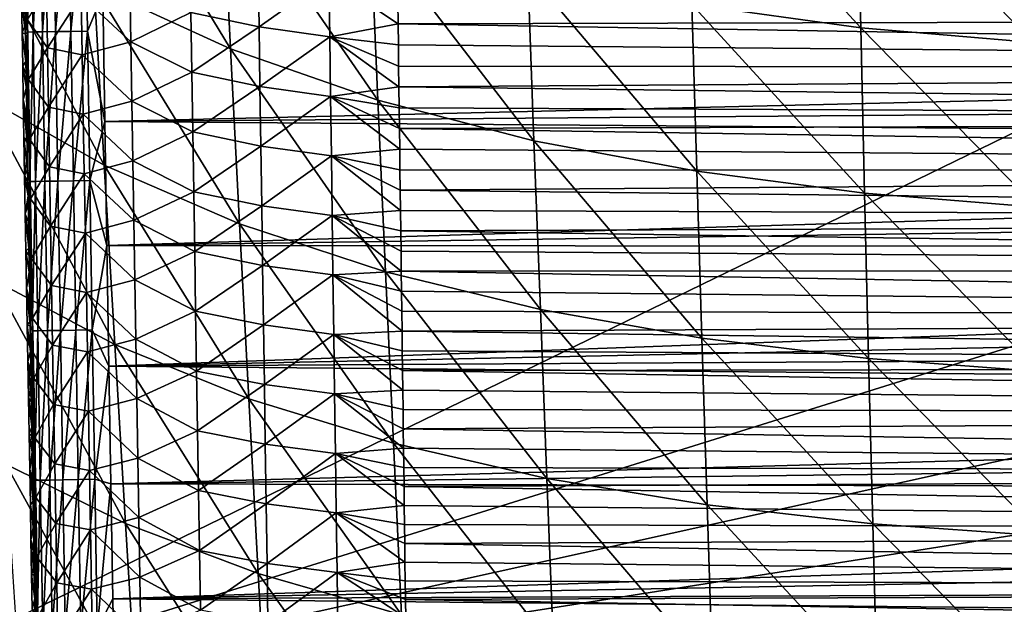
# Model space of a CAD drawing. Header units: metres. Extents: x -26 to 26, y -119 to 32.
# Tile 83 of 208: x -15.66 to -6.73, y -64.53 to -59.22. Entities that reach past the tile are written whole.
import ezdxf

# ---------------------------------------------------------------- set-up
doc = ezdxf.new("R2010")
doc.units = ezdxf.units.M
doc.layers.add('solid_13_411_041_XXX', color=7, linetype='CONTINUOUS')

msp = doc.modelspace()

# ---------------------------------------------------------------- linework, layer by layer
at = {"layer": 'solid_13_411_041_XXX'}
for points in [[(18.75638, -47.877621, 104.899536), (-18.756439, -47.877621, 104.899536), (-17.733347, -65.649178, 104.899536)], [(18.384905, -54.359974, 104.899536), (18.75638, -47.877621, 104.899536), (-17.733347, -65.649178, 104.899536)], [(18.19347, -57.705891, 104.899536), (18.384905, -54.359974, 104.899536), (-17.733347, -65.649178, 104.899536)], [(-15.074582, -57.292931, 77.79142), (-13.824522, -57.899902, 76.72319), (-13.744718, -59.487816, 76.744843)], [(-14.983351, -58.918812, 77.816521), (-15.074582, -57.292931, 77.79142), (-13.744718, -59.487816, 76.744843)], [(-9.605467, -57.572281, 74.122528), (-8.062979, -57.796108, 73.481682), (-8.028435, -59.296619, 73.492142)], [(-9.561304, -59.085968, 74.13723), (-9.605467, -57.572281, 74.122528), (-8.028435, -59.296619, 73.492142)], [(18.061581, -60.006821, 104.899536), (18.19347, -57.705891, 104.899536), (-17.733347, -65.649178, 104.899536)], [(-8.062979, -57.796108, 73.481682), (-6.487085, -57.939499, 72.953339), (-6.461034, -59.431572, 72.960167)], [(-8.028435, -59.296619, 73.492142), (-8.062979, -57.796108, 73.481682), (-6.461034, -59.431572, 72.960167)], [(-13.824522, -57.899902, 76.72319), (-12.475445, -58.396793, 75.755714), (-12.40751, -59.953625, 75.773773)], [(-13.744718, -59.487816, 76.744843), (-13.824522, -57.899902, 76.72319), (-12.40751, -59.953625, 75.773773)], [(-15.558095, -57.979141, 144.738068), (-15.609488, -57.979969, 144.5896), (-15.58809, -59.335865, 144.589355)], [(-15.58809, -59.335865, 144.589355), (-15.609488, -57.979969, 144.5896), (-15.609021, -59.106041, 144.442932)], [(-15.53675, -59.335033, 144.7379), (-15.558095, -57.979141, 144.738068), (-15.58809, -59.335865, 144.589355)], [(-15.471284, -57.97776, 144.876556), (-15.558095, -57.979141, 144.738068), (-15.53675, -59.335033, 144.7379)], [(-15.449959, -59.333637, 144.876465), (-15.471284, -57.97776, 144.876556), (-15.53675, -59.335033, 144.7379)], [(-15.353293, -57.975895, 144.992813), (-15.471284, -57.97776, 144.876556), (-15.449959, -59.333637, 144.876465)], [(-15.331953, -59.331741, 144.992813), (-15.353293, -57.975895, 144.992813), (-15.449959, -59.333637, 144.876465)], [(-15.21358, -57.973694, 145.07756), (-15.353293, -57.975895, 144.992813), (-15.331953, -59.331741, 144.992813)], [(-15.1922, -59.329506, 145.077621), (-15.21358, -57.973694, 145.07756), (-15.331953, -59.331741, 144.992813)], [(-15.064425, -57.971348, 145.12674), (-15.21358, -57.973694, 145.07756), (-15.1922, -59.329506, 145.077621)], [(-15.042994, -59.327122, 145.126846), (-15.064425, -57.971348, 145.12674), (-15.1922, -59.329506, 145.077621)], [(-14.902362, -58.99255, 145.141998), (-15.064425, -57.971348, 145.12674), (-15.042994, -59.327122, 145.126846)], [(-16.102106, -58.247169, 78.984161), (-14.983351, -58.918812, 77.816521), (-14.889963, -60.544598, 77.834793)], [(-15.998323, -59.917747, 79.004135), (-16.102106, -58.247169, 78.984161), (-14.889963, -60.544598, 77.834793)], [(-12.475445, -58.396793, 75.755714), (-11.048442, -58.789207, 74.89267), (-10.992117, -60.321491, 74.907181)], [(-12.40751, -59.953625, 75.773773), (-12.475445, -58.396793, 75.755714), (-10.992117, -60.321491, 74.907181)], [(-14.104166, -59.157574, 139.244781), (-13.494273, -58.747501, 138.918732), (-13.486294, -59.288578, 138.923401)], [(-13.486294, -59.288578, 138.923401), (-13.494273, -58.747501, 138.918732), (-12.852748, -58.839252, 138.734909)], [(-13.486294, -59.288578, 138.923401), (-12.852748, -58.839252, 138.734909), (-12.845281, -59.379295, 138.739746)], [(-12.852748, -58.839252, 138.734909), (-12.22746, -59.068371, 138.679581), (-12.224964, -59.261234, 138.681335)], [(-12.845281, -59.379295, 138.739746), (-12.852748, -58.839252, 138.734909), (-12.224964, -59.261234, 138.681335)], [(-11.048442, -58.789207, 74.89267), (-9.561304, -59.085968, 74.13723), (-9.515837, -60.599682, 74.148346)], [(-10.992117, -60.321491, 74.907181), (-11.048442, -58.789207, 74.89267), (-9.515837, -60.599682, 74.148346)], [(-15.405867, -59.478859, 140.869827), (-15.587265, -59.223438, 141.510574), (-15.415129, -58.939342, 140.866959)], [(-15.405867, -59.478859, 140.869827), (-15.415129, -58.939342, 140.866959), (-15.098652, -59.004734, 140.24736)], [(-15.098652, -59.004734, 140.24736), (-14.657803, -58.883106, 139.691956), (-14.648967, -59.423069, 139.695892)], [(-14.983351, -58.918812, 77.816521), (-13.744718, -59.487816, 76.744843), (-13.662971, -61.075653, 76.760963)], [(-14.889963, -60.544598, 77.834793), (-14.983351, -58.918812, 77.816521), (-13.662971, -61.075653, 76.760963)], [(-14.648967, -59.423069, 139.695892), (-14.657803, -58.883106, 139.691956), (-14.104166, -59.157574, 139.244781)], [(-15.640444, -59.033455, 142.136353), (-15.605044, -59.355675, 144.442871), (-15.609021, -59.106041, 144.442932)], [(-15.640444, -59.033455, 142.136353), (-15.635232, -59.340122, 142.137421), (-15.605044, -59.355675, 144.442871)], [(-15.587265, -59.223438, 141.510574), (-15.635232, -59.340122, 142.137421), (-15.640444, -59.033455, 142.136353)], [(-15.405867, -59.478859, 140.869827), (-15.098652, -59.004734, 140.24736), (-15.089545, -59.543571, 140.250778)], [(-15.089545, -59.543571, 140.250778), (-15.098652, -59.004734, 140.24736), (-14.648967, -59.423069, 139.695892)], [(-14.8839, -60.147083, 145.142105), (-14.902362, -58.99255, 145.141998), (-15.042994, -59.327122, 145.126846)], [(14.902795, -58.967281, 145.141998), (-14.902362, -58.99255, 145.141998), (14.895223, -59.442177, 145.142044)], [(14.895223, -59.442177, 145.142044), (-14.902362, -58.99255, 145.141998), (-14.8839, -60.147083, 145.142105)], [(-15.58809, -59.335865, 144.589355), (-15.609021, -59.106041, 144.442932), (-15.605044, -59.355675, 144.442871)], [(12.225775, -59.201172, 138.680786), (-12.224964, -59.261234, 138.681335), (-12.22746, -59.068371, 138.679581)], [(-9.561304, -59.085968, 74.13723), (-8.028435, -59.296619, 73.492142), (-7.992805, -60.797153, 73.500153)], [(-9.515837, -60.599682, 74.148346), (-9.561304, -59.085968, 74.13723), (-7.992805, -60.797153, 73.500153)], [(-14.648967, -59.423069, 139.695892), (-14.104166, -59.157574, 139.244781), (-14.095679, -59.700066, 139.249146)], [(-14.095679, -59.700066, 139.249146), (-14.104166, -59.157574, 139.244781), (-13.486294, -59.288578, 138.923401)], [(12.225775, -59.201172, 138.680786), (12.21973, -59.669491, 138.685013), (-12.224964, -59.261234, 138.681335)], [(-15.587265, -59.223438, 141.510574), (-15.577922, -59.765484, 141.512878), (-15.635232, -59.340122, 142.137421)], [(-15.405867, -59.478859, 140.869827), (-15.577922, -59.765484, 141.512878), (-15.587265, -59.223438, 141.510574)], [(-14.095679, -59.700066, 139.249146), (-13.486294, -59.288578, 138.923401), (-13.478307, -59.829647, 138.92807)], [(-13.478307, -59.829647, 138.92807), (-13.486294, -59.288578, 138.923401), (-12.845281, -59.379295, 138.739746)], [(-12.845281, -59.379295, 138.739746), (-12.224964, -59.261234, 138.681335), (-12.222485, -59.453163, 138.68306)], [(12.21973, -59.669491, 138.685013), (-12.222485, -59.453163, 138.68306), (-12.224964, -59.261234, 138.681335)], [(-8.028435, -59.296619, 73.492142), (-6.461034, -59.431572, 72.960167), (-6.434115, -60.923656, 72.965446)], [(-7.992805, -60.797153, 73.500153), (-8.028435, -59.296619, 73.492142), (-6.434115, -60.923656, 72.965446)], [(-15.635232, -59.340122, 142.137421), (-15.601081, -59.603756, 144.442825), (-15.605044, -59.355675, 144.442871)], [(-15.635232, -59.340122, 142.137421), (-15.630043, -59.644478, 142.138458), (-15.601081, -59.603756, 144.442825)], [(-15.577922, -59.765484, 141.512878), (-15.630043, -59.644478, 142.138458), (-15.635232, -59.340122, 142.137421)], [(-15.58809, -59.335865, 144.589355), (-15.605044, -59.355675, 144.442871), (-15.601081, -59.603756, 144.442825)], [(-15.58809, -59.335865, 144.589355), (-15.601081, -59.603756, 144.442825), (-15.597134, -59.850235, 144.442764)], [(-15.58809, -59.335865, 144.589355), (-15.597134, -59.850235, 144.442764), (-15.593201, -60.095142, 144.442703)], [(-15.58809, -59.335865, 144.589355), (-15.593201, -60.095142, 144.442703), (-15.589283, -60.338509, 144.442657)], [(-15.58809, -59.335865, 144.589355), (-15.589283, -60.338509, 144.442657), (-15.585381, -60.58036, 144.442596)], [(-15.53675, -59.335033, 144.7379), (-15.58809, -59.335865, 144.589355), (-15.566388, -60.691761, 144.589096)], [(-15.566388, -60.691761, 144.589096), (-15.58809, -59.335865, 144.589355), (-15.585381, -60.58036, 144.442596)], [(-15.515101, -60.690922, 144.737732), (-15.53675, -59.335033, 144.7379), (-15.566388, -60.691761, 144.589096)], [(-15.449959, -59.333637, 144.876465), (-15.53675, -59.335033, 144.7379), (-15.515101, -60.690922, 144.737732)], [(-15.428329, -60.68951, 144.876389), (-15.449959, -59.333637, 144.876465), (-15.515101, -60.690922, 144.737732)], [(-15.331953, -59.331741, 144.992813), (-15.449959, -59.333637, 144.876465), (-15.428329, -60.68951, 144.876389)], [(-15.310308, -60.687588, 144.992828), (-15.331953, -59.331741, 144.992813), (-15.428329, -60.68951, 144.876389)], [(-15.1922, -59.329506, 145.077621), (-15.331953, -59.331741, 144.992813), (-15.310308, -60.687588, 144.992828)], [(-15.170515, -60.685318, 145.077698), (-15.1922, -59.329506, 145.077621), (-15.310308, -60.687588, 144.992828)], [(-15.042994, -59.327122, 145.126846), (-15.1922, -59.329506, 145.077621), (-15.170515, -60.685318, 145.077698)], [(-15.021258, -60.682896, 145.126953), (-15.042994, -59.327122, 145.126846), (-15.170515, -60.685318, 145.077698)], [(-14.8839, -60.147083, 145.142105), (-15.042994, -59.327122, 145.126846), (-15.021258, -60.682896, 145.126953)], [(-13.478307, -59.829647, 138.92807), (-12.845281, -59.379295, 138.739746), (-12.837816, -59.919334, 138.744568)], [(-12.845281, -59.379295, 138.739746), (-12.222485, -59.453163, 138.68306), (-12.220019, -59.644173, 138.684784)], [(-12.845281, -59.379295, 138.739746), (-12.220019, -59.644173, 138.684784), (-12.217568, -59.834278, 138.686508)], [(-12.837816, -59.919334, 138.744568), (-12.845281, -59.379295, 138.739746), (-12.217568, -59.834278, 138.686508)], [(-15.396559, -60.018372, 140.87265), (-15.577922, -59.765484, 141.512878), (-15.405867, -59.478859, 140.869827)], [(-15.396559, -60.018372, 140.87265), (-15.405867, -59.478859, 140.869827), (-15.089545, -59.543571, 140.250778)], [(-15.089545, -59.543571, 140.250778), (-14.648967, -59.423069, 139.695892), (-14.6401, -59.963028, 139.699814)], [(14.895223, -59.442177, 145.142044), (-14.8839, -60.147083, 145.142105), (14.887693, -59.912373, 145.142075)], [(-14.6401, -59.963028, 139.699814), (-14.648967, -59.423069, 139.695892), (-14.095679, -59.700066, 139.249146)], [(12.21973, -59.669491, 138.685013), (-12.220019, -59.644173, 138.684784), (-12.222485, -59.453163, 138.68306)], [(-15.396559, -60.018372, 140.87265), (-15.089545, -59.543571, 140.250778), (-15.080399, -60.082405, 140.254166)], [(-15.080399, -60.082405, 140.254166), (-15.089545, -59.543571, 140.250778), (-14.6401, -59.963028, 139.699814)], [(-13.744718, -59.487816, 76.744843), (-12.40751, -59.953625, 75.773773), (-12.337851, -61.510399, 75.787491)], [(-13.662971, -61.075653, 76.760963), (-13.744718, -59.487816, 76.744843), (-12.337851, -61.510399, 75.787491)], [(-15.630043, -59.644478, 142.138458), (-15.597134, -59.850235, 144.442764), (-15.601081, -59.603756, 144.442825)], [(-15.630043, -59.644478, 142.138458), (-15.624883, -59.946354, 142.139465), (-15.597134, -59.850235, 144.442764)], [(-15.577922, -59.765484, 141.512878), (-15.624883, -59.946354, 142.139465), (-15.630043, -59.644478, 142.138458)], [(12.21973, -59.669491, 138.685013), (-12.217568, -59.834278, 138.686508), (-12.220019, -59.644173, 138.684784)], [(-14.6401, -59.963028, 139.699814), (-14.095679, -59.700066, 139.249146), (-14.087172, -60.24255, 139.25351)], [(-14.087172, -60.24255, 139.25351), (-14.095679, -59.700066, 139.249146), (-13.478307, -59.829647, 138.92807)], [(12.21973, -59.669491, 138.685013), (12.213766, -60.132523, 138.689209), (-12.217568, -59.834278, 138.686508)], [(-15.577922, -59.765484, 141.512878), (-15.568532, -60.307526, 141.515137), (-15.624883, -59.946354, 142.139465)], [(-15.396559, -60.018372, 140.87265), (-15.568532, -60.307526, 141.515137), (-15.577922, -59.765484, 141.512878)], [(-14.087172, -60.24255, 139.25351), (-13.478307, -59.829647, 138.92807), (-13.470309, -60.370716, 138.932724)], [(-13.470309, -60.370716, 138.932724), (-13.478307, -59.829647, 138.92807), (-12.837816, -59.919334, 138.744568)], [(-12.837816, -59.919334, 138.744568), (-12.217568, -59.834278, 138.686508), (-12.215131, -60.023487, 138.688217)], [(12.213766, -60.132523, 138.689209), (-12.215131, -60.023487, 138.688217), (-12.217568, -59.834278, 138.686508)], [(-15.998323, -59.917747, 79.004135), (-14.889963, -60.544598, 77.834793), (-14.794508, -62.170216, 77.849472)], [(-15.892267, -61.58812, 79.019768), (-15.998323, -59.917747, 79.004135), (-14.794508, -62.170216, 77.849472)], [(-15.624883, -59.946354, 142.139465), (-15.593201, -60.095142, 144.442703), (-15.597134, -59.850235, 144.442764)], [(14.887693, -59.912373, 145.142075), (-14.8839, -60.147083, 145.142105), (14.88021, -60.378056, 145.14212)], [(-13.470309, -60.370716, 138.932724), (-12.837816, -59.919334, 138.744568), (-12.830354, -60.45937, 138.74939)], [(-12.837816, -59.919334, 138.744568), (-12.215131, -60.023487, 138.688217), (-12.212707, -60.211823, 138.689911)], [(-12.837816, -59.919334, 138.744568), (-12.212707, -60.211823, 138.689911), (-12.210296, -60.399292, 138.691605)], [(-12.830354, -60.45937, 138.74939), (-12.837816, -59.919334, 138.744568), (-12.210296, -60.399292, 138.691605)], [(17.775833, -64.953552, 104.899536), (18.061581, -60.006821, 104.899536), (-17.733347, -65.649178, 104.899536)], [(-15.624883, -59.946354, 142.139465), (-15.589283, -60.338509, 144.442657), (-15.593201, -60.095142, 144.442703)], [(-15.624883, -59.946354, 142.139465), (-15.618895, -60.295475, 142.140594), (-15.589283, -60.338509, 144.442657)], [(-15.568532, -60.307526, 141.515137), (-15.618895, -60.295475, 142.140594), (-15.624883, -59.946354, 142.139465)], [(-15.387207, -60.557877, 140.875443), (-15.568532, -60.307526, 141.515137), (-15.396559, -60.018372, 140.87265)], [(-15.387207, -60.557877, 140.875443), (-15.396559, -60.018372, 140.87265), (-15.080399, -60.082405, 140.254166)], [(-15.080399, -60.082405, 140.254166), (-14.6401, -59.963028, 139.699814), (-14.631203, -60.502983, 139.703705)], [(-14.631203, -60.502983, 139.703705), (-14.6401, -59.963028, 139.699814), (-14.087172, -60.24255, 139.25351)], [(-12.40751, -59.953625, 75.773773), (-10.992117, -60.321491, 74.907181), (-10.934282, -61.853729, 74.918373)], [(-12.337851, -61.510399, 75.787491), (-12.40751, -59.953625, 75.773773), (-10.934282, -61.853729, 74.918373)], [(-15.387207, -60.557877, 140.875443), (-15.080399, -60.082405, 140.254166), (-15.071214, -60.621231, 140.257523)], [(-15.071214, -60.621231, 140.257523), (-15.080399, -60.082405, 140.254166), (-14.631203, -60.502983, 139.703705)], [(12.213766, -60.132523, 138.689209), (-12.212707, -60.211823, 138.689911), (-12.215131, -60.023487, 138.688217)], [(-14.865699, -61.272423, 145.142197), (-14.8839, -60.147083, 145.142105), (-15.021258, -60.682896, 145.126953)], [(14.88021, -60.378056, 145.14212), (-14.8839, -60.147083, 145.142105), (-14.865699, -61.272423, 145.142197)], [(12.213766, -60.132523, 138.689209), (12.207871, -60.590549, 138.693344), (-12.212707, -60.211823, 138.689911)], [(-14.631203, -60.502983, 139.703705), (-14.087172, -60.24255, 139.25351), (-14.078642, -60.785034, 139.257858)], [(-14.078642, -60.785034, 139.257858), (-14.087172, -60.24255, 139.25351), (-13.470309, -60.370716, 138.932724)], [(12.207871, -60.590549, 138.693344), (-12.210296, -60.399292, 138.691605), (-12.212707, -60.211823, 138.689911)], [(-15.618895, -60.295475, 142.140594), (-15.585381, -60.58036, 144.442596), (-15.589283, -60.338509, 144.442657)], [(-15.618895, -60.295475, 142.140594), (-15.612943, -60.641392, 142.141663), (-15.585381, -60.58036, 144.442596)], [(-15.568532, -60.307526, 141.515137), (-15.612943, -60.641392, 142.141663), (-15.618895, -60.295475, 142.140594)], [(-15.568532, -60.307526, 141.515137), (-15.559093, -60.849564, 141.517349), (-15.612943, -60.641392, 142.141663)], [(-15.387207, -60.557877, 140.875443), (-15.559093, -60.849564, 141.517349), (-15.568532, -60.307526, 141.515137)], [(14.88021, -60.378056, 145.14212), (-14.865699, -61.272423, 145.142197), (14.872768, -60.83886, 145.142166)], [(-14.078642, -60.785034, 139.257858), (-13.470309, -60.370716, 138.932724), (-13.462302, -60.911785, 138.937378)], [(-13.462302, -60.911785, 138.937378), (-13.470309, -60.370716, 138.932724), (-12.830354, -60.45937, 138.74939)], [(-10.992117, -60.321491, 74.907181), (-9.515837, -60.599682, 74.148346), (-9.469076, -62.113365, 74.157043)], [(-10.934282, -61.853729, 74.918373), (-10.992117, -60.321491, 74.907181), (-9.469076, -62.113365, 74.157043)], [(-13.462302, -60.911785, 138.937378), (-12.830354, -60.45937, 138.74939), (-12.822892, -60.999409, 138.754227)], [(-12.830354, -60.45937, 138.74939), (-12.210296, -60.399292, 138.691605), (-12.207896, -60.585915, 138.693298)], [(-12.830354, -60.45937, 138.74939), (-12.207896, -60.585915, 138.693298), (-12.205508, -60.771698, 138.694977)], [(-12.830354, -60.45937, 138.74939), (-12.205508, -60.771698, 138.694977), (-12.203132, -60.956661, 138.69664)], [(-12.822892, -60.999409, 138.754227), (-12.830354, -60.45937, 138.74939), (-12.203132, -60.956661, 138.69664)], [(12.207871, -60.590549, 138.693344), (-12.207896, -60.585915, 138.693298), (-12.210296, -60.399292, 138.691605)], [(-15.377811, -61.097378, 140.878189), (-15.559093, -60.849564, 141.517349), (-15.387207, -60.557877, 140.875443)], [(-15.377811, -61.097378, 140.878189), (-15.387207, -60.557877, 140.875443), (-15.071214, -60.621231, 140.257523)], [(-15.071214, -60.621231, 140.257523), (-14.631203, -60.502983, 139.703705), (-14.622274, -61.042931, 139.707596)], [(-14.889963, -60.544598, 77.834793), (-13.662971, -61.075653, 76.760963), (-13.579366, -62.663357, 76.774162)], [(-14.794508, -62.170216, 77.849472), (-14.889963, -60.544598, 77.834793), (-13.579366, -62.663357, 76.774162)], [(-14.622274, -61.042931, 139.707596), (-14.631203, -60.502983, 139.703705), (-14.078642, -60.785034, 139.257858)], [(-15.612943, -60.641392, 142.141663), (-15.581492, -60.820732, 144.442535), (-15.585381, -60.58036, 144.442596)], [(-15.612943, -60.641392, 142.141663), (-15.607024, -60.984207, 142.1427), (-15.581492, -60.820732, 144.442535)], [(-15.559093, -60.849564, 141.517349), (-15.607024, -60.984207, 142.1427), (-15.612943, -60.641392, 142.141663)], [(-15.566388, -60.691761, 144.589096), (-15.585381, -60.58036, 144.442596), (-15.581492, -60.820732, 144.442535)], [(-15.377811, -61.097378, 140.878189), (-15.071214, -60.621231, 140.257523), (-15.061991, -61.160057, 140.260849)], [(-15.061991, -61.160057, 140.260849), (-15.071214, -60.621231, 140.257523), (-14.622274, -61.042931, 139.707596)], [(12.207871, -60.590549, 138.693344), (-12.205508, -60.771698, 138.694977), (-12.207896, -60.585915, 138.693298)], [(12.207871, -60.590549, 138.693344), (12.202038, -61.04385, 138.697433), (-12.205508, -60.771698, 138.694977)], [(-9.515837, -60.599682, 74.148346), (-7.992805, -60.797153, 73.500153), (-7.956098, -62.297665, 73.506493)], [(-9.469076, -62.113365, 74.157043), (-9.515837, -60.599682, 74.148346), (-7.956098, -62.297665, 73.506493)], [(-15.566388, -60.691761, 144.589096), (-15.581492, -60.820732, 144.442535), (-15.577618, -61.059647, 144.44249)], [(-15.566388, -60.691761, 144.589096), (-15.577618, -61.059647, 144.44249), (-15.573757, -61.297138, 144.442429)], [(-15.566388, -60.691761, 144.589096), (-15.573757, -61.297138, 144.442429), (-15.56991, -61.53323, 144.442368)], [(-15.566388, -60.691761, 144.589096), (-15.56991, -61.53323, 144.442368), (-15.566076, -61.76796, 144.442322)], [(-15.515101, -60.690922, 144.737732), (-15.566388, -60.691761, 144.589096), (-15.544383, -62.047649, 144.588837)], [(-15.566388, -60.691761, 144.589096), (-15.566076, -61.76796, 144.442322), (-15.562256, -62.001347, 144.442261)], [(-15.544383, -62.047649, 144.588837), (-15.566388, -60.691761, 144.589096), (-15.562256, -62.001347, 144.442261)], [(-15.493151, -62.046806, 144.737564), (-15.515101, -60.690922, 144.737732), (-15.544383, -62.047649, 144.588837)], [(-15.428329, -60.68951, 144.876389), (-15.515101, -60.690922, 144.737732), (-15.493151, -62.046806, 144.737564)], [(-15.406399, -62.045376, 144.876312), (-15.428329, -60.68951, 144.876389), (-15.493151, -62.046806, 144.737564)], [(-15.310308, -60.687588, 144.992828), (-15.428329, -60.68951, 144.876389), (-15.406399, -62.045376, 144.876312)], [(-15.288363, -62.04343, 144.992828), (-15.310308, -60.687588, 144.992828), (-15.406399, -62.045376, 144.876312)], [(-15.170515, -60.685318, 145.077698), (-15.310308, -60.687588, 144.992828), (-15.288363, -62.04343, 144.992828)], [(-15.148529, -62.041122, 145.077759), (-15.170515, -60.685318, 145.077698), (-15.288363, -62.04343, 144.992828)], [(-15.021258, -60.682896, 145.126953), (-15.170515, -60.685318, 145.077698), (-15.148529, -62.041122, 145.077759)], [(-14.999221, -62.038662, 145.12706), (-15.021258, -60.682896, 145.126953), (-15.148529, -62.041122, 145.077759)], [(-14.865699, -61.272423, 145.142197), (-15.021258, -60.682896, 145.126953), (-14.999221, -62.038662, 145.12706)], [(-15.607024, -60.984207, 142.1427), (-15.577618, -61.059647, 144.44249), (-15.581492, -60.820732, 144.442535)], [(-14.622274, -61.042931, 139.707596), (-14.078642, -60.785034, 139.257858), (-14.07009, -61.327515, 139.262192)], [(-14.07009, -61.327515, 139.262192), (-14.078642, -60.785034, 139.257858), (-13.462302, -60.911785, 138.937378)], [(12.202038, -61.04385, 138.697433), (-12.203132, -60.956661, 138.69664), (-12.205508, -60.771698, 138.694977)], [(-7.992805, -60.797153, 73.500153), (-6.434115, -60.923656, 72.965446), (-6.406337, -62.415726, 72.969681)], [(-7.956098, -62.297665, 73.506493), (-7.992805, -60.797153, 73.500153), (-6.406337, -62.415726, 72.969681)], [(-15.559093, -60.849564, 141.517349), (-15.549607, -61.391594, 141.519501), (-15.607024, -60.984207, 142.1427)], [(-15.377811, -61.097378, 140.878189), (-15.549607, -61.391594, 141.519501), (-15.559093, -60.849564, 141.517349)], [(14.872768, -60.83886, 145.142166), (-14.865699, -61.272423, 145.142197), (14.86537, -61.294525, 145.142197)], [(-14.07009, -61.327515, 139.262192), (-13.462302, -60.911785, 138.937378), (-13.454282, -61.45285, 138.942032)], [(-13.454282, -61.45285, 138.942032), (-13.462302, -60.911785, 138.937378), (-12.822892, -60.999409, 138.754227)], [(-15.607024, -60.984207, 142.1427), (-15.573757, -61.297138, 144.442429), (-15.577618, -61.059647, 144.44249)], [(-15.607024, -60.984207, 142.1427), (-15.601139, -61.324036, 142.143707), (-15.573757, -61.297138, 144.442429)], [(-15.549607, -61.391594, 141.519501), (-15.601139, -61.324036, 142.143707), (-15.607024, -60.984207, 142.1427)], [(-13.454282, -61.45285, 138.942032), (-12.822892, -60.999409, 138.754227), (-12.815429, -61.539444, 138.759048)], [(-12.822892, -60.999409, 138.754227), (-12.203132, -60.956661, 138.69664), (-12.200766, -61.140816, 138.698318)], [(-12.822892, -60.999409, 138.754227), (-12.200766, -61.140816, 138.698318), (-12.198409, -61.324177, 138.699966)], [(-12.822892, -60.999409, 138.754227), (-12.198409, -61.324177, 138.699966), (-12.196062, -61.50676, 138.701614)], [(-12.815429, -61.539444, 138.759048), (-12.822892, -60.999409, 138.754227), (-12.196062, -61.50676, 138.701614)], [(12.202038, -61.04385, 138.697433), (-12.200766, -61.140816, 138.698318), (-12.203132, -60.956661, 138.69664)], [(-15.061991, -61.160057, 140.260849), (-14.622274, -61.042931, 139.707596), (-14.613315, -61.582878, 139.711456)], [(-14.613315, -61.582878, 139.711456), (-14.622274, -61.042931, 139.707596), (-14.07009, -61.327515, 139.262192)], [(-13.662971, -61.075653, 76.760963), (-12.337851, -61.510399, 75.787491), (-12.266537, -63.067062, 75.798882)], [(-13.579366, -62.663357, 76.774162), (-13.662971, -61.075653, 76.760963), (-12.266537, -63.067062, 75.798882)], [(12.202038, -61.04385, 138.697433), (12.196262, -61.492531, 138.701492), (-12.200766, -61.140816, 138.698318)], [(-15.368372, -61.636875, 140.880905), (-15.549607, -61.391594, 141.519501), (-15.377811, -61.097378, 140.878189)], [(-15.368372, -61.636875, 140.880905), (-15.377811, -61.097378, 140.878189), (-15.061991, -61.160057, 140.260849)], [(-15.368372, -61.636875, 140.880905), (-15.061991, -61.160057, 140.260849), (-15.052729, -61.698875, 140.264145)], [(-15.052729, -61.698875, 140.264145), (-15.061991, -61.160057, 140.260849), (-14.613315, -61.582878, 139.711456)], [(12.196262, -61.492531, 138.701492), (-12.198409, -61.324177, 138.699966), (-12.200766, -61.140816, 138.698318)], [(-14.847754, -62.368053, 145.142288), (-14.865699, -61.272423, 145.142197), (-14.999221, -62.038662, 145.12706)], [(14.86537, -61.294525, 145.142197), (-14.865699, -61.272423, 145.142197), (-14.847754, -62.368053, 145.142288)], [(-15.601139, -61.324036, 142.143707), (-15.56991, -61.53323, 144.442368), (-15.573757, -61.297138, 144.442429)], [(-15.601139, -61.324036, 142.143707), (-15.595285, -61.66098, 142.144669), (-15.56991, -61.53323, 144.442368)], [(-15.549607, -61.391594, 141.519501), (-15.595285, -61.66098, 142.144669), (-15.601139, -61.324036, 142.143707)], [(14.86537, -61.294525, 145.142197), (-14.847754, -62.368053, 145.142288), (14.858013, -61.745213, 145.142242)], [(-14.613315, -61.582878, 139.711456), (-14.07009, -61.327515, 139.262192), (-14.061517, -61.869991, 139.266525)], [(-14.061517, -61.869991, 139.266525), (-14.07009, -61.327515, 139.262192), (-13.454282, -61.45285, 138.942032)], [(12.196262, -61.492531, 138.701492), (-12.196062, -61.50676, 138.701614), (-12.198409, -61.324177, 138.699966)], [(-15.549607, -61.391594, 141.519501), (-15.540074, -61.933624, 141.521606), (-15.595285, -61.66098, 142.144669)], [(-15.368372, -61.636875, 140.880905), (-15.540074, -61.933624, 141.521606), (-15.549607, -61.391594, 141.519501)], [(-15.595285, -61.66098, 142.144669), (-15.566076, -61.76796, 144.442322), (-15.56991, -61.53323, 144.442368)], [(-14.061517, -61.869991, 139.266525), (-13.454282, -61.45285, 138.942032), (-13.446249, -61.993912, 138.946671)], [(-13.446249, -61.993912, 138.946671), (-13.454282, -61.45285, 138.942032), (-12.815429, -61.539444, 138.759048)], [(-13.446249, -61.993912, 138.946671), (-12.815429, -61.539444, 138.759048), (-12.807961, -62.079475, 138.76387)], [(-12.815429, -61.539444, 138.759048), (-12.196062, -61.50676, 138.701614), (-12.193725, -61.688572, 138.703262)], [(-12.815429, -61.539444, 138.759048), (-12.193725, -61.688572, 138.703262), (-12.191396, -61.869629, 138.704895)], [(-12.815429, -61.539444, 138.759048), (-12.191396, -61.869629, 138.704895), (-12.189078, -62.049828, 138.706528)], [(-12.807961, -62.079475, 138.76387), (-12.815429, -61.539444, 138.759048), (-12.189078, -62.049828, 138.706528)], [(-12.337851, -61.510399, 75.787491), (-10.934282, -61.853729, 74.918373), (-10.875001, -63.385883, 74.92778)], [(-12.266537, -63.067062, 75.798882), (-12.337851, -61.510399, 75.787491), (-10.875001, -63.385883, 74.92778)], [(12.196262, -61.492531, 138.701492), (12.190565, -61.935959, 138.70549), (-12.196062, -61.50676, 138.701614)], [(12.190565, -61.935959, 138.70549), (-12.193725, -61.688572, 138.703262), (-12.196062, -61.50676, 138.701614)], [(-15.892267, -61.58812, 79.019768), (-14.794508, -62.170216, 77.849472), (-14.697256, -63.795727, 77.864128)], [(-15.784235, -63.258366, 79.035385), (-15.892267, -61.58812, 79.019768), (-14.697256, -63.795727, 77.864128)], [(-15.052729, -61.698875, 140.264145), (-14.613315, -61.582878, 139.711456), (-14.604323, -62.122822, 139.715302)], [(-14.604323, -62.122822, 139.715302), (-14.613315, -61.582878, 139.711456), (-14.061517, -61.869991, 139.266525)], [(-15.595285, -61.66098, 142.144669), (-15.562256, -62.001347, 144.442261), (-15.566076, -61.76796, 144.442322)], [(-15.595285, -61.66098, 142.144669), (-15.589461, -61.995152, 142.145615), (-15.562256, -62.001347, 144.442261)], [(-15.540074, -61.933624, 141.521606), (-15.589461, -61.995152, 142.145615), (-15.595285, -61.66098, 142.144669)], [(-15.35889, -62.176369, 140.883575), (-15.540074, -61.933624, 141.521606), (-15.368372, -61.636875, 140.880905)], [(-15.35889, -62.176369, 140.883575), (-15.368372, -61.636875, 140.880905), (-15.052729, -61.698875, 140.264145)], [(-15.35889, -62.176369, 140.883575), (-15.052729, -61.698875, 140.264145), (-15.043428, -62.23769, 140.267426)], [(-15.043428, -62.23769, 140.267426), (-15.052729, -61.698875, 140.264145), (-14.604323, -62.122822, 139.715302)], [(12.190565, -61.935959, 138.70549), (-12.191396, -61.869629, 138.704895), (-12.193725, -61.688572, 138.703262)], [(14.858013, -61.745213, 145.142242), (-14.847754, -62.368053, 145.142288), (14.850699, -62.19109, 145.142273)], [(-14.604323, -62.122822, 139.715302), (-14.061517, -61.869991, 139.266525), (-14.052918, -62.412464, 139.270844)], [(-14.052918, -62.412464, 139.270844), (-14.061517, -61.869991, 139.266525), (-13.446249, -61.993912, 138.946671)], [(12.190565, -61.935959, 138.70549), (-12.189078, -62.049828, 138.706528), (-12.191396, -61.869629, 138.704895)], [(-10.934282, -61.853729, 74.918373), (-9.469076, -62.113365, 74.157043), (-9.421075, -63.626987, 74.164421)], [(-10.875001, -63.385883, 74.92778), (-10.934282, -61.853729, 74.918373), (-9.421075, -63.626987, 74.164421)], [(-15.540074, -61.933624, 141.521606), (-15.530495, -62.475647, 141.523682), (-15.589461, -61.995152, 142.145615)], [(-15.35889, -62.176369, 140.883575), (-15.530495, -62.475647, 141.523682), (-15.540074, -61.933624, 141.521606)], [(12.190565, -61.935959, 138.70549), (12.184941, -62.374226, 138.709457), (-12.189078, -62.049828, 138.706528)], [(-15.589461, -61.995152, 142.145615), (-15.558448, -62.233429, 144.442215), (-15.562256, -62.001347, 144.442261)], [(-15.589461, -61.995152, 142.145615), (-15.583666, -62.326656, 142.14653), (-15.558448, -62.233429, 144.442215)], [(-15.530495, -62.475647, 141.523682), (-15.583666, -62.326656, 142.14653), (-15.589461, -61.995152, 142.145615)], [(-15.544383, -62.047649, 144.588837), (-15.562256, -62.001347, 144.442261), (-15.558448, -62.233429, 144.442215)], [(-15.544383, -62.047649, 144.588837), (-15.558448, -62.233429, 144.442215), (-15.554651, -62.46423, 144.442154)], [(-15.544383, -62.047649, 144.588837), (-15.554651, -62.46423, 144.442154), (-15.550867, -62.693783, 144.442093)], [(-15.544383, -62.047649, 144.588837), (-15.550867, -62.693783, 144.442093), (-15.547097, -62.921967, 144.442047)], [(-15.544383, -62.047649, 144.588837), (-15.547097, -62.921967, 144.442047), (-15.543343, -63.148693, 144.441986)], [(-15.493151, -62.046806, 144.737564), (-15.544383, -62.047649, 144.588837), (-15.522079, -63.403526, 144.588577)], [(-15.544383, -62.047649, 144.588837), (-15.543343, -63.148693, 144.441986), (-15.539603, -63.373985, 144.44194)], [(-15.522079, -63.403526, 144.588577), (-15.544383, -62.047649, 144.588837), (-15.539603, -63.373985, 144.44194)], [(-15.4709, -63.402676, 144.737381), (-15.493151, -62.046806, 144.737564), (-15.522079, -63.403526, 144.588577)], [(-15.406399, -62.045376, 144.876312), (-15.493151, -62.046806, 144.737564), (-15.4709, -63.402676, 144.737381)], [(-15.384168, -63.401226, 144.876236), (-15.406399, -62.045376, 144.876312), (-15.4709, -63.402676, 144.737381)], [(-15.288363, -62.04343, 144.992828), (-15.406399, -62.045376, 144.876312), (-15.384168, -63.401226, 144.876236)], [(-15.266118, -63.399254, 144.992828), (-15.288363, -62.04343, 144.992828), (-15.384168, -63.401226, 144.876236)], [(-15.148529, -62.041122, 145.077759), (-15.288363, -62.04343, 144.992828), (-15.266118, -63.399254, 144.992828)], [(-15.126243, -63.396915, 145.077835), (-15.148529, -62.041122, 145.077759), (-15.266118, -63.399254, 144.992828)], [(-14.999221, -62.038662, 145.12706), (-15.148529, -62.041122, 145.077759), (-15.126243, -63.396915, 145.077835)], [(-14.976882, -63.394417, 145.127167), (-14.999221, -62.038662, 145.12706), (-15.126243, -63.396915, 145.077835)], [(-14.847754, -62.368053, 145.142288), (-14.999221, -62.038662, 145.12706), (-14.976882, -63.394417, 145.127167)], [(-14.052918, -62.412464, 139.270844), (-13.446249, -61.993912, 138.946671), (-13.438202, -62.534969, 138.951324)], [(-13.438202, -62.534969, 138.951324), (-13.446249, -61.993912, 138.946671), (-12.807961, -62.079475, 138.76387)], [(-12.807961, -62.079475, 138.76387), (-12.189078, -62.049828, 138.706528), (-12.186774, -62.229134, 138.708145)], [(12.184941, -62.374226, 138.709457), (-12.186774, -62.229134, 138.708145), (-12.189078, -62.049828, 138.706528)], [(-15.043428, -62.23769, 140.267426), (-14.604323, -62.122822, 139.715302), (-14.595301, -62.662758, 139.719131)], [(-14.595301, -62.662758, 139.719131), (-14.604323, -62.122822, 139.715302), (-14.052918, -62.412464, 139.270844)], [(-13.438202, -62.534969, 138.951324), (-12.807961, -62.079475, 138.76387), (-12.80049, -62.619511, 138.768692)], [(-12.807961, -62.079475, 138.76387), (-12.186774, -62.229134, 138.708145), (-12.184484, -62.407562, 138.709763)], [(-12.807961, -62.079475, 138.76387), (-12.184484, -62.407562, 138.709763), (-12.182205, -62.585129, 138.711365)], [(-12.80049, -62.619511, 138.768692), (-12.807961, -62.079475, 138.76387), (-12.182205, -62.585129, 138.711365)], [(-9.469076, -62.113365, 74.157043), (-7.956098, -62.297665, 73.506493), (-7.918357, -63.798134, 73.511902)], [(-9.421075, -63.626987, 74.164421), (-9.469076, -62.113365, 74.157043), (-7.918357, -63.798134, 73.511902)], [(-15.583666, -62.326656, 142.14653), (-15.554651, -62.46423, 144.442154), (-15.558448, -62.233429, 144.442215)], [(-15.349363, -62.715855, 140.88623), (-15.530495, -62.475647, 141.523682), (-15.35889, -62.176369, 140.883575)], [(-15.349363, -62.715855, 140.88623), (-15.35889, -62.176369, 140.883575), (-15.043428, -62.23769, 140.267426)], [(-15.349363, -62.715855, 140.88623), (-15.043428, -62.23769, 140.267426), (-15.03409, -62.776501, 140.270691)], [(-15.03409, -62.776501, 140.270691), (-15.043428, -62.23769, 140.267426), (-14.595301, -62.662758, 139.719131)], [(14.850699, -62.19109, 145.142273), (-14.847754, -62.368053, 145.142288), (14.843429, -62.632324, 145.142319)], [(-14.794508, -62.170216, 77.849472), (-13.579366, -62.663357, 76.774162), (-13.494142, -64.250977, 76.787346)], [(-14.697256, -63.795727, 77.864128), (-14.794508, -62.170216, 77.849472), (-13.494142, -64.250977, 76.787346)], [(12.184941, -62.374226, 138.709457), (-12.184484, -62.407562, 138.709763), (-12.186774, -62.229134, 138.708145)], [(-15.583666, -62.326656, 142.14653), (-15.550867, -62.693783, 144.442093), (-15.554651, -62.46423, 144.442154)], [(-15.583666, -62.326656, 142.14653), (-15.577897, -62.655598, 142.147415), (-15.550867, -62.693783, 144.442093)], [(-15.530495, -62.475647, 141.523682), (-15.577897, -62.655598, 142.147415), (-15.583666, -62.326656, 142.14653)], [(-7.956098, -62.297665, 73.506493), (-6.406337, -62.415726, 72.969681), (-6.37773, -63.907768, 72.973305)], [(-7.918357, -63.798134, 73.511902), (-7.956098, -62.297665, 73.506493), (-6.37773, -63.907768, 72.973305)], [(-14.830075, -63.43644, 145.14238), (-14.847754, -62.368053, 145.142288), (-14.976882, -63.394417, 145.127167)], [(14.843429, -62.632324, 145.142319), (-14.847754, -62.368053, 145.142288), (-14.830075, -63.43644, 145.14238)], [(-14.595301, -62.662758, 139.719131), (-14.052918, -62.412464, 139.270844), (-14.044296, -62.954933, 139.275162)], [(-14.044296, -62.954933, 139.275162), (-14.052918, -62.412464, 139.270844), (-13.438202, -62.534969, 138.951324)], [(12.184941, -62.374226, 138.709457), (12.179387, -62.807541, 138.713364), (-12.184484, -62.407562, 138.709763)], [(12.179387, -62.807541, 138.713364), (-12.182205, -62.585129, 138.711365), (-12.184484, -62.407562, 138.709763)], [(-15.530495, -62.475647, 141.523682), (-15.520869, -63.017666, 141.525711), (-15.577897, -62.655598, 142.147415)], [(-15.349363, -62.715855, 140.88623), (-15.520869, -63.017666, 141.525711), (-15.530495, -62.475647, 141.523682)], [(-14.044296, -62.954933, 139.275162), (-13.438202, -62.534969, 138.951324), (-13.43014, -63.076027, 138.955963)], [(-13.43014, -63.076027, 138.955963), (-13.438202, -62.534969, 138.951324), (-12.80049, -62.619511, 138.768692)], [(-12.80049, -62.619511, 138.768692), (-12.182205, -62.585129, 138.711365), (-12.179938, -62.761845, 138.712952)], [(12.179387, -62.807541, 138.713364), (-12.179938, -62.761845, 138.712952), (-12.182205, -62.585129, 138.711365)], [(-15.577897, -62.655598, 142.147415), (-15.547097, -62.921967, 144.442047), (-15.550867, -62.693783, 144.442093)], [(-15.577897, -62.655598, 142.147415), (-15.572155, -62.98209, 142.1483), (-15.547097, -62.921967, 144.442047)], [(-15.520869, -63.017666, 141.525711), (-15.572155, -62.98209, 142.1483), (-15.577897, -62.655598, 142.147415)], [(-15.03409, -62.776501, 140.270691), (-14.595301, -62.662758, 139.719131), (-14.586246, -63.202694, 139.722946)], [(14.843429, -62.632324, 145.142319), (-14.830075, -63.43644, 145.14238), (14.836203, -63.06908, 145.142349)], [(-14.586246, -63.202694, 139.722946), (-14.595301, -62.662758, 139.719131), (-14.044296, -62.954933, 139.275162)], [(-13.579366, -62.663357, 76.774162), (-12.266537, -63.067062, 75.798882), (-12.193786, -64.623657, 75.810257)], [(-13.494142, -64.250977, 76.787346), (-13.579366, -62.663357, 76.774162), (-12.193786, -64.623657, 75.810257)], [(-13.43014, -63.076027, 138.955963), (-12.80049, -62.619511, 138.768692), (-12.793013, -63.159542, 138.773514)], [(-12.80049, -62.619511, 138.768692), (-12.179938, -62.761845, 138.712952), (-12.177683, -62.937717, 138.714539)], [(-12.80049, -62.619511, 138.768692), (-12.177683, -62.937717, 138.714539), (-12.17544, -63.112766, 138.716125)], [(-12.793013, -63.159542, 138.773514), (-12.80049, -62.619511, 138.768692), (-12.17544, -63.112766, 138.716125)], [(-15.339793, -63.255337, 140.888855), (-15.520869, -63.017666, 141.525711), (-15.349363, -62.715855, 140.88623)], [(-15.339793, -63.255337, 140.888855), (-15.349363, -62.715855, 140.88623), (-15.03409, -62.776501, 140.270691)], [(-15.339793, -63.255337, 140.888855), (-15.03409, -62.776501, 140.270691), (-15.024714, -63.315308, 140.273926)], [(-15.024714, -63.315308, 140.273926), (-15.03409, -62.776501, 140.270691), (-14.586246, -63.202694, 139.722946)], [(12.179387, -62.807541, 138.713364), (-12.177683, -62.937717, 138.714539), (-12.179938, -62.761845, 138.712952)], [(12.179387, -62.807541, 138.713364), (12.172532, -63.342541, 138.718201), (-12.177683, -62.937717, 138.714539)], [(-15.572155, -62.98209, 142.1483), (-15.543343, -63.148693, 144.441986), (-15.547097, -62.921967, 144.442047)], [(-14.586246, -63.202694, 139.722946), (-14.044296, -62.954933, 139.275162), (-14.035649, -63.497402, 139.279465)], [(-14.035649, -63.497402, 139.279465), (-14.044296, -62.954933, 139.275162), (-13.43014, -63.076027, 138.955963)], [(12.172532, -63.342541, 138.718201), (-12.17544, -63.112766, 138.716125), (-12.177683, -62.937717, 138.714539)], [(-15.572155, -62.98209, 142.1483), (-15.56644, -63.306049, 142.14917), (-15.543343, -63.148693, 144.441986)], [(-15.520869, -63.017666, 141.525711), (-15.56644, -63.306049, 142.14917), (-15.572155, -62.98209, 142.1483)], [(-15.520869, -63.017666, 141.525711), (-15.511197, -63.559677, 141.527695), (-15.56644, -63.306049, 142.14917)], [(-15.339793, -63.255337, 140.888855), (-15.511197, -63.559677, 141.527695), (-15.520869, -63.017666, 141.525711)], [(-15.56644, -63.306049, 142.14917), (-15.539603, -63.373985, 144.44194), (-15.543343, -63.148693, 144.441986)], [(14.836203, -63.06908, 145.142349), (-14.830075, -63.43644, 145.14238), (14.829021, -63.501526, 145.142395)], [(-14.035649, -63.497402, 139.279465), (-13.43014, -63.076027, 138.955963), (-13.422061, -63.617085, 138.960587)], [(-13.422061, -63.617085, 138.960587), (-13.43014, -63.076027, 138.955963), (-12.793013, -63.159542, 138.773514)], [(-12.793013, -63.159542, 138.773514), (-12.17544, -63.112766, 138.716125), (-12.173206, -63.286999, 138.717697)], [(-12.266537, -63.067062, 75.798882), (-10.875001, -63.385883, 74.92778), (-10.814462, -64.917992, 74.937164)], [(-12.193786, -64.623657, 75.810257), (-12.266537, -63.067062, 75.798882), (-10.814462, -64.917992, 74.937164)], [(12.172532, -63.342541, 138.718201), (-12.173206, -63.286999, 138.717697), (-12.17544, -63.112766, 138.716125)], [(-15.024714, -63.315308, 140.273926), (-14.586246, -63.202694, 139.722946), (-14.577158, -63.742622, 139.726761)], [(-14.577158, -63.742622, 139.726761), (-14.586246, -63.202694, 139.722946), (-14.035649, -63.497402, 139.279465)], [(-13.422061, -63.617085, 138.960587), (-12.793013, -63.159542, 138.773514), (-12.785526, -63.69957, 138.778336)], [(-12.793013, -63.159542, 138.773514), (-12.173206, -63.286999, 138.717697), (-12.170984, -63.460426, 138.719269)], [(-12.793013, -63.159542, 138.773514), (-12.170984, -63.460426, 138.719269), (-12.168772, -63.633068, 138.720825)], [(-12.785526, -63.69957, 138.778336), (-12.793013, -63.159542, 138.773514), (-12.168772, -63.633068, 138.720825)], [(-15.784235, -63.258366, 79.035385), (-14.697256, -63.795727, 77.864128), (-14.598529, -65.421219, 77.881477)], [(-15.67458, -64.928589, 79.05426), (-15.784235, -63.258366, 79.035385), (-14.598529, -65.421219, 77.881477)], [(-15.56644, -63.306049, 142.14917), (-15.53588, -63.597878, 144.441895), (-15.539603, -63.373985, 144.44194)], [(-15.56644, -63.306049, 142.14917), (-15.56076, -63.627102, 142.150009), (-15.53588, -63.597878, 144.441895)], [(-15.511197, -63.559677, 141.527695), (-15.56076, -63.627102, 142.150009), (-15.56644, -63.306049, 142.14917)], [(-15.330182, -63.794815, 140.891434), (-15.511197, -63.559677, 141.527695), (-15.339793, -63.255337, 140.888855)], [(-15.330182, -63.794815, 140.891434), (-15.339793, -63.255337, 140.888855), (-15.024714, -63.315308, 140.273926)], [(-15.330182, -63.794815, 140.891434), (-15.024714, -63.315308, 140.273926), (-15.015299, -63.854111, 140.27713)], [(-15.015299, -63.854111, 140.27713), (-15.024714, -63.315308, 140.273926), (-14.577158, -63.742622, 139.726761)], [(12.172532, -63.342541, 138.718201), (-12.170984, -63.460426, 138.719269), (-12.173206, -63.286999, 138.717697)], [(-15.522079, -63.403526, 144.588577), (-15.539603, -63.373985, 144.44194), (-15.53588, -63.597878, 144.441895)], [(-15.522079, -63.403526, 144.588577), (-15.53588, -63.597878, 144.441895), (-15.53217, -63.820385, 144.441833)], [(-15.522079, -63.403526, 144.588577), (-15.53217, -63.820385, 144.441833), (-15.528476, -64.041542, 144.441788)], [(-15.522079, -63.403526, 144.588577), (-15.528476, -64.041542, 144.441788), (-15.524796, -64.261375, 144.441727)], [(-15.522079, -63.403526, 144.588577), (-15.524796, -64.261375, 144.441727), (-15.52113, -64.479904, 144.441681)], [(-15.4709, -63.402676, 144.737381), (-15.522079, -63.403526, 144.588577), (-15.499475, -64.759392, 144.588318)], [(-15.522079, -63.403526, 144.588577), (-15.52113, -64.479904, 144.441681), (-15.517477, -64.697151, 144.441635)], [(-15.499475, -64.759392, 144.588318), (-15.522079, -63.403526, 144.588577), (-15.517477, -64.697151, 144.441635)], [(-15.44835, -64.75853, 144.737213), (-15.4709, -63.402676, 144.737381), (-15.499475, -64.759392, 144.588318)], [(-15.384168, -63.401226, 144.876236), (-15.4709, -63.402676, 144.737381), (-15.44835, -64.75853, 144.737213)], [(-15.361639, -64.757057, 144.876144), (-15.384168, -63.401226, 144.876236), (-15.44835, -64.75853, 144.737213)], [(-15.266118, -63.399254, 144.992828), (-15.384168, -63.401226, 144.876236), (-15.361639, -64.757057, 144.876144)], [(-15.243573, -64.755058, 144.992844), (-15.266118, -63.399254, 144.992828), (-15.361639, -64.757057, 144.876144)], [(-15.126243, -63.396915, 145.077835), (-15.266118, -63.399254, 144.992828), (-15.243573, -64.755058, 144.992844)], [(-15.103658, -64.752693, 145.077896), (-15.126243, -63.396915, 145.077835), (-15.243573, -64.755058, 144.992844)], [(-14.976882, -63.394417, 145.127167), (-15.126243, -63.396915, 145.077835), (-15.103658, -64.752693, 145.077896)], [(-14.954246, -64.75016, 145.127258), (-14.976882, -63.394417, 145.127167), (-15.103658, -64.752693, 145.077896)], [(-14.830075, -63.43644, 145.14238), (-14.976882, -63.394417, 145.127167), (-14.954246, -64.75016, 145.127258)], [(12.172532, -63.342541, 138.718201), (12.165763, -63.870537, 138.722977), (-12.170984, -63.460426, 138.719269)], [(-10.875001, -63.385883, 74.92778), (-9.421075, -63.626987, 74.164421), (-9.371995, -65.140572, 74.171768)], [(-10.814462, -64.917992, 74.937164), (-10.875001, -63.385883, 74.92778), (-9.371995, -65.140572, 74.171768)], [(-14.812665, -64.478958, 145.142471), (-14.830075, -63.43644, 145.14238), (-14.954246, -64.75016, 145.127258)], [(14.829021, -63.501526, 145.142395), (-14.830075, -63.43644, 145.14238), (-14.812665, -64.478958, 145.142471)], [(14.829021, -63.501526, 145.142395), (-14.812665, -64.478958, 145.142471), (14.821883, -63.929821, 145.142426)], [(-14.577158, -63.742622, 139.726761), (-14.035649, -63.497402, 139.279465), (-14.026978, -64.039864, 139.283768)], [(-14.026978, -64.039864, 139.283768), (-14.035649, -63.497402, 139.279465), (-13.422061, -63.617085, 138.960587)], [(12.165763, -63.870537, 138.722977), (-12.168772, -63.633068, 138.720825), (-12.170984, -63.460426, 138.719269)], [(-15.511197, -63.559677, 141.527695), (-15.50148, -64.101685, 141.529648), (-15.56076, -63.627102, 142.150009)], [(-15.330182, -63.794815, 140.891434), (-15.50148, -64.101685, 141.529648), (-15.511197, -63.559677, 141.527695)], [(-15.56076, -63.627102, 142.150009), (-15.53217, -63.820385, 144.441833), (-15.53588, -63.597878, 144.441895)], [(-15.56076, -63.627102, 142.150009), (-15.555114, -63.945305, 142.150818), (-15.53217, -63.820385, 144.441833)], [(-15.50148, -64.101685, 141.529648), (-15.555114, -63.945305, 142.150818), (-15.56076, -63.627102, 142.150009)], [(-14.026978, -64.039864, 139.283768), (-13.422061, -63.617085, 138.960587), (-13.413964, -64.158134, 138.965225)], [(-13.413964, -64.158134, 138.965225), (-13.422061, -63.617085, 138.960587), (-12.785526, -63.69957, 138.778336)], [(-12.785526, -63.69957, 138.778336), (-12.168772, -63.633068, 138.720825), (-12.16657, -63.804928, 138.722382)], [(12.165763, -63.870537, 138.722977), (-12.16657, -63.804928, 138.722382), (-12.168772, -63.633068, 138.720825)], [(-9.421075, -63.626987, 74.164421), (-7.918357, -63.798134, 73.511902), (-7.879717, -65.298576, 73.517281)], [(-9.371995, -65.140572, 74.171768), (-9.421075, -63.626987, 74.164421), (-7.879717, -65.298576, 73.517281)], [(-15.015299, -63.854111, 140.27713), (-14.577158, -63.742622, 139.726761), (-14.568038, -64.282547, 139.73056)], [(-14.568038, -64.282547, 139.73056), (-14.577158, -63.742622, 139.726761), (-14.026978, -64.039864, 139.283768)], [(-13.413964, -64.158134, 138.965225), (-12.785526, -63.69957, 138.778336), (-12.77803, -64.239601, 138.783142)], [(-12.785526, -63.69957, 138.778336), (-12.16657, -63.804928, 138.722382), (-12.164377, -63.976025, 138.723923)], [(-12.785526, -63.69957, 138.778336), (-12.164377, -63.976025, 138.723923), (-12.162193, -64.146362, 138.725464)], [(-12.77803, -64.239601, 138.783142), (-12.785526, -63.69957, 138.778336), (-12.162193, -64.146362, 138.725464)], [(-15.555114, -63.945305, 142.150818), (-15.528476, -64.041542, 144.441788), (-15.53217, -63.820385, 144.441833)], [(-15.320527, -64.33429, 140.893997), (-15.50148, -64.101685, 141.529648), (-15.330182, -63.794815, 140.891434)], [(-15.320527, -64.33429, 140.893997), (-15.330182, -63.794815, 140.891434), (-15.015299, -63.854111, 140.27713)], [(-15.320527, -64.33429, 140.893997), (-15.015299, -63.854111, 140.27713), (-15.005846, -64.392906, 140.280334)], [(-15.005846, -64.392906, 140.280334), (-15.015299, -63.854111, 140.27713), (-14.568038, -64.282547, 139.73056)], [(-14.697256, -63.795727, 77.864128), (-13.494142, -64.250977, 76.787346), (-13.407591, -65.838577, 76.802704)], [(-14.598529, -65.421219, 77.881477), (-14.697256, -63.795727, 77.864128), (-13.407591, -65.838577, 76.802704)], [(12.165763, -63.870537, 138.722977), (-12.164377, -63.976025, 138.723923), (-12.16657, -63.804928, 138.722382)], [(-7.918357, -63.798134, 73.511902), (-6.37773, -63.907768, 72.973305), (-6.348404, -65.399796, 72.976906)], [(-7.879717, -65.298576, 73.517281), (-7.918357, -63.798134, 73.511902), (-6.348404, -65.399796, 72.976906)], [(-15.555114, -63.945305, 142.150818), (-15.524796, -64.261375, 144.441727), (-15.528476, -64.041542, 144.441788)], [(-15.555114, -63.945305, 142.150818), (-15.549501, -64.260742, 142.151596), (-15.524796, -64.261375, 144.441727)], [(-15.50148, -64.101685, 141.529648), (-15.549501, -64.260742, 142.151596), (-15.555114, -63.945305, 142.150818)], [(14.821883, -63.929821, 145.142426), (-14.812665, -64.478958, 145.142471), (14.814792, -64.353889, 145.142456)], [(12.165763, -63.870537, 138.722977), (12.159068, -64.391937, 138.727692), (-12.164377, -63.976025, 138.723923)], [(-14.568038, -64.282547, 139.73056), (-14.026978, -64.039864, 139.283768), (-14.018279, -64.582329, 139.288055)], [(-14.018279, -64.582329, 139.288055), (-14.026978, -64.039864, 139.283768), (-13.413964, -64.158134, 138.965225)], [(12.159068, -64.391937, 138.727692), (-12.162193, -64.146362, 138.725464), (-12.164377, -63.976025, 138.723923)], [(-15.50148, -64.101685, 141.529648), (-15.491718, -64.643692, 141.53157), (-15.549501, -64.260742, 142.151596)], [(-15.320527, -64.33429, 140.893997), (-15.491718, -64.643692, 141.53157), (-15.50148, -64.101685, 141.529648)], [(-14.018279, -64.582329, 139.288055), (-13.413964, -64.158134, 138.965225), (-13.405849, -64.699188, 138.969849)], [(-13.405849, -64.699188, 138.969849), (-13.413964, -64.158134, 138.965225), (-12.77803, -64.239601, 138.783142)], [(-12.77803, -64.239601, 138.783142), (-12.162193, -64.146362, 138.725464), (-12.160018, -64.315964, 138.727005)], [(12.159068, -64.391937, 138.727692), (-12.160018, -64.315964, 138.727005), (-12.162193, -64.146362, 138.725464)], [(-15.549501, -64.260742, 142.151596), (-15.52113, -64.479904, 144.441681), (-15.524796, -64.261375, 144.441727)], [(-15.549501, -64.260742, 142.151596), (-15.543921, -64.573494, 142.152359), (-15.52113, -64.479904, 144.441681)], [(-15.491718, -64.643692, 141.53157), (-15.543921, -64.573494, 142.152359), (-15.549501, -64.260742, 142.151596)], [(-15.005846, -64.392906, 140.280334), (-14.568038, -64.282547, 139.73056), (-14.558886, -64.822472, 139.734329)], [(-14.558886, -64.822472, 139.734329), (-14.568038, -64.282547, 139.73056), (-14.018279, -64.582329, 139.288055)], [(-13.494142, -64.250977, 76.787346), (-12.193786, -64.623657, 75.810257), (-12.119854, -66.180244, 75.823349)], [(-13.407591, -65.838577, 76.802704), (-13.494142, -64.250977, 76.787346), (-12.119854, -66.180244, 75.823349)], [(-13.405849, -64.699188, 138.969849), (-12.77803, -64.239601, 138.783142), (-12.770523, -64.779625, 138.787964)], [(-12.77803, -64.239601, 138.783142), (-12.160018, -64.315964, 138.727005), (-12.157851, -64.48484, 138.728531)], [(-12.77803, -64.239601, 138.783142), (-12.157851, -64.48484, 138.728531), (-12.155692, -64.652992, 138.730042)], [(-12.770523, -64.779625, 138.787964), (-12.77803, -64.239601, 138.783142), (-12.155692, -64.652992, 138.730042)], [(-16.620674, -64.365707, 80.315041), (-15.67458, -64.928589, 79.05426), (-15.563684, -66.59877, 79.07502)], [(-16.500587, -66.086998, 80.337013), (-16.620674, -64.365707, 80.315041), (-15.563684, -66.59877, 79.07502)], [(-15.310831, -64.873764, 140.896545), (-15.491718, -64.643692, 141.53157), (-15.320527, -64.33429, 140.893997)], [(-15.310831, -64.873764, 140.896545), (-15.320527, -64.33429, 140.893997), (-15.005846, -64.392906, 140.280334)], [(-15.310831, -64.873764, 140.896545), (-15.005846, -64.392906, 140.280334), (-14.996355, -64.931702, 140.283508)], [(-14.996355, -64.931702, 140.283508), (-15.005846, -64.392906, 140.280334), (-14.558886, -64.822472, 139.734329)], [(14.814792, -64.353889, 145.142456), (-14.812665, -64.478958, 145.142471), (14.807744, -64.773277, 145.142502)], [(12.159068, -64.391937, 138.727692), (-12.157851, -64.48484, 138.728531), (-12.160018, -64.315964, 138.727005)], [(12.159068, -64.391937, 138.727692), (12.152458, -64.906349, 138.73233), (-12.157851, -64.48484, 138.728531)], [(-15.543921, -64.573494, 142.152359), (-15.517477, -64.697151, 144.441635), (-15.52113, -64.479904, 144.441681)], [(-14.795522, -65.494118, 145.142563), (-14.812665, -64.478958, 145.142471), (-14.954246, -64.75016, 145.127258)], [(14.807744, -64.773277, 145.142502), (-14.812665, -64.478958, 145.142471), (-14.795522, -65.494118, 145.142563)], [(12.152458, -64.906349, 138.73233), (-12.155692, -64.652992, 138.730042), (-12.157851, -64.48484, 138.728531)]]:
    msp.add_3dface(points, dxfattribs=at)

doc.saveas('drawing.dxf')
